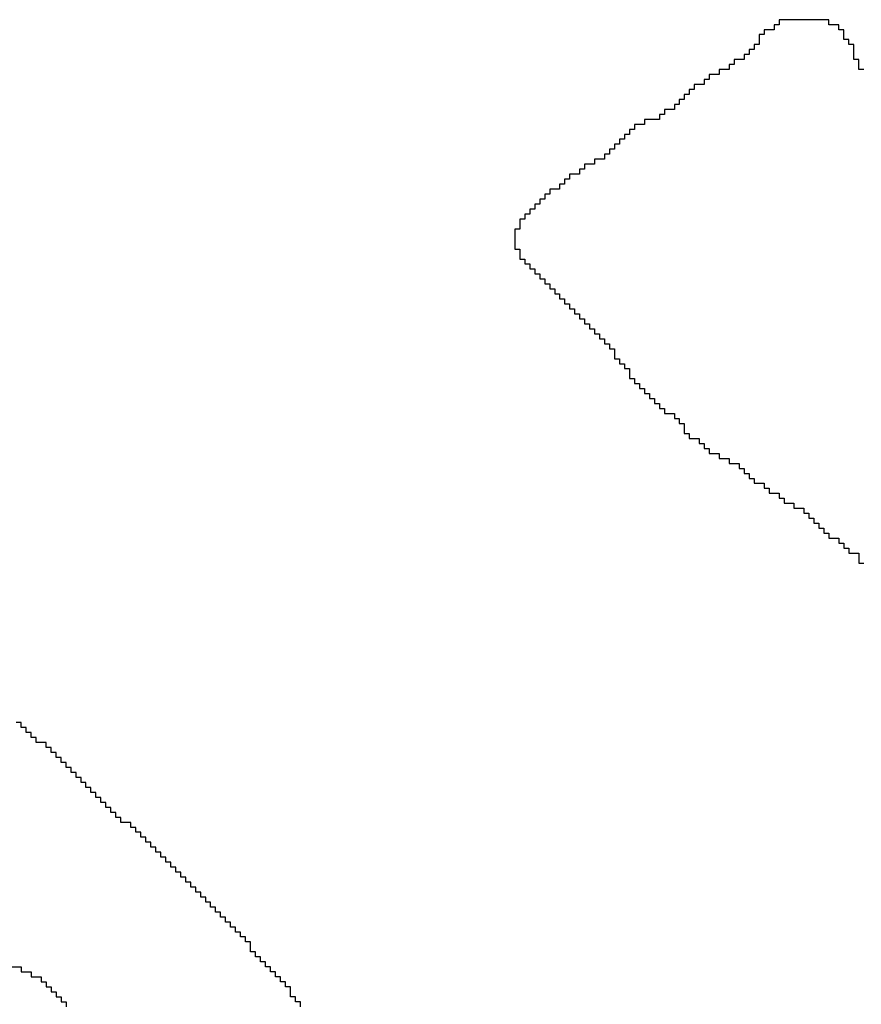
# Model space of a CAD drawing. Header units: millimetres. Extents: x 9.4 to 105.2, y 7.6 to 67.1.
# Tile 94 of 152: x 84.617 to 84.951, y 22.257 to 22.647. Entities that reach past the tile are written whole.
import ezdxf

# ---------------------------------------------------------------- set-up
doc = ezdxf.new("R2010")
doc.units = ezdxf.units.MM
doc.layers.add('BottomOverlay', color=54, linetype='Continuous')

msp = doc.modelspace()

# ---------------------------------------------------------------- linework, layer by layer
at = {"layer": 'BottomOverlay'}
for p, q in [((84.93774, 22.64742), (84.91797, 22.64742)), ((84.91797, 22.64742), (84.91797, 22.64544)), ((84.93774, 22.64544), (84.93774, 22.64742)), ((84.916, 22.64346), (84.91205, 22.64346)), ((84.91205, 22.64346), (84.91205, 22.64149)), ((84.91797, 22.64544), (84.916, 22.64544)), ((84.916, 22.64544), (84.916, 22.64346)), ((84.94169, 22.64544), (84.93774, 22.64544)), ((84.94169, 22.64346), (84.94169, 22.64544)), ((84.94367, 22.64346), (84.94169, 22.64346)), ((84.94367, 22.64149), (84.94367, 22.64346)), ((84.91205, 22.64149), (84.91007, 22.64149)), ((84.91007, 22.64149), (84.91007, 22.63951)), ((84.91007, 22.63951), (84.91007, 22.63754)), ((84.94367, 22.63951), (84.94367, 22.64149)), ((84.94564, 22.63951), (84.94367, 22.63951)), ((84.94564, 22.63754), (84.94564, 22.63951)), ((84.90809, 22.63556), (84.90611, 22.63556)), ((84.90611, 22.63556), (84.90611, 22.63358)), ((84.91007, 22.63754), (84.90809, 22.63754)), ((84.90809, 22.63754), (84.90809, 22.63556)), ((84.94762, 22.63754), (84.94564, 22.63754)), ((84.94762, 22.63556), (84.94762, 22.63754)), ((84.94762, 22.63358), (84.94762, 22.63556)), ((84.90414, 22.63161), (84.90019, 22.63161)), ((84.90019, 22.63161), (84.90019, 22.62963)), ((84.90611, 22.63358), (84.90414, 22.63358)), ((84.90414, 22.63358), (84.90414, 22.63161)), ((84.94762, 22.63161), (84.94762, 22.63358)), ((84.94959, 22.63161), (84.94762, 22.63161)), ((84.94959, 22.62963), (84.94959, 22.63161)), ((84.89821, 22.62765), (84.89426, 22.62765)), ((84.89426, 22.62765), (84.89426, 22.62568)), ((84.90019, 22.62963), (84.89821, 22.62963)), ((84.89821, 22.62963), (84.89821, 22.62765)), ((84.94959, 22.62765), (84.94959, 22.62963)), ((84.95157, 22.62765), (84.94959, 22.62765)), ((84.89031, 22.6237), (84.88833, 22.6237)), ((84.88833, 22.6237), (84.88833, 22.62173)), ((84.89426, 22.62568), (84.89031, 22.62568)), ((84.89031, 22.62568), (84.89031, 22.6237)), ((84.88438, 22.61975), (84.8824, 22.61975)), ((84.8824, 22.61975), (84.8824, 22.61777)), ((84.88833, 22.62173), (84.88438, 22.62173)), ((84.88438, 22.62173), (84.88438, 22.61975)), ((84.88042, 22.6158), (84.87845, 22.6158)), ((84.87845, 22.6158), (84.87845, 22.61382)), ((84.8824, 22.61777), (84.88042, 22.61777)), ((84.88042, 22.61777), (84.88042, 22.6158)), ((84.87647, 22.61184), (84.87252, 22.61184)), ((84.87252, 22.61184), (84.87252, 22.60987)), ((84.87845, 22.61382), (84.87647, 22.61382)), ((84.87647, 22.61382), (84.87647, 22.61184)), ((84.87054, 22.60789), (84.86461, 22.60789)), ((84.86461, 22.60789), (84.86461, 22.60591)), ((84.87252, 22.60987), (84.87054, 22.60987)), ((84.87054, 22.60987), (84.87054, 22.60789)), ((84.86066, 22.60394), (84.85868, 22.60394)), ((84.85868, 22.60394), (84.85868, 22.60196)), ((84.86461, 22.60591), (84.86066, 22.60591)), ((84.86066, 22.60591), (84.86066, 22.60394)), ((84.85671, 22.59999), (84.85473, 22.59999)), ((84.85473, 22.59999), (84.85473, 22.59801)), ((84.85868, 22.60196), (84.85671, 22.60196)), ((84.85671, 22.60196), (84.85671, 22.59999)), ((84.85275, 22.59603), (84.85078, 22.59603)), ((84.85078, 22.59603), (84.85078, 22.59406)), ((84.85473, 22.59801), (84.85275, 22.59801)), ((84.85275, 22.59801), (84.85275, 22.59603)), ((84.8488, 22.59208), (84.84485, 22.59208)), ((84.84485, 22.59208), (84.84485, 22.5901)), ((84.85078, 22.59406), (84.8488, 22.59406)), ((84.8488, 22.59406), (84.8488, 22.59208)), ((84.8409, 22.58813), (84.83892, 22.58813)), ((84.83892, 22.58813), (84.83892, 22.58615)), ((84.84485, 22.5901), (84.8409, 22.5901)), ((84.8409, 22.5901), (84.8409, 22.58813)), ((84.83497, 22.58417), (84.83299, 22.58417)), ((84.83299, 22.58417), (84.83299, 22.5822)), ((84.83892, 22.58615), (84.83497, 22.58615)), ((84.83497, 22.58615), (84.83497, 22.58417)), ((84.83101, 22.58022), (84.82706, 22.58022)), ((84.82706, 22.58022), (84.82706, 22.57825)), ((84.83299, 22.5822), (84.83101, 22.5822)), ((84.83101, 22.5822), (84.83101, 22.58022)), ((84.82706, 22.57825), (84.82509, 22.57825)), ((84.82509, 22.57825), (84.82509, 22.57627)), ((84.82311, 22.57429), (84.82113, 22.57429)), ((84.82113, 22.57429), (84.82113, 22.57232)), ((84.82509, 22.57627), (84.82311, 22.57627)), ((84.82311, 22.57627), (84.82311, 22.57429)), ((84.81916, 22.57034), (84.81718, 22.57034)), ((84.81718, 22.57034), (84.81718, 22.56836)), ((84.82113, 22.57232), (84.81916, 22.57232)), ((84.81916, 22.57232), (84.81916, 22.57034)), ((84.81718, 22.56836), (84.81521, 22.56836)), ((84.81521, 22.56836), (84.81521, 22.56639)), ((84.81521, 22.56639), (84.81521, 22.56441)), ((84.81521, 22.56441), (84.81323, 22.56441)), ((84.81323, 22.56441), (84.81323, 22.56244)), ((84.81323, 22.56244), (84.81323, 22.56046)), ((84.81323, 22.56046), (84.81323, 22.55848)), ((84.81323, 22.55848), (84.81323, 22.55651)), ((84.81323, 22.55651), (84.81521, 22.55651)), ((84.81521, 22.55651), (84.81521, 22.55453)), ((84.81521, 22.55453), (84.81521, 22.55255)), ((84.81521, 22.55255), (84.81718, 22.55255)), ((84.81718, 22.55255), (84.81718, 22.55058)), ((84.81718, 22.55058), (84.81916, 22.55058)), ((84.81916, 22.55058), (84.81916, 22.5486)), ((84.81916, 22.5486), (84.82113, 22.5486)), ((84.82113, 22.5486), (84.82113, 22.54662)), ((84.82113, 22.54662), (84.82311, 22.54662)), ((84.82311, 22.54662), (84.82311, 22.54465)), ((84.82311, 22.54465), (84.82509, 22.54465)), ((84.82509, 22.54465), (84.82509, 22.54267)), ((84.82509, 22.54267), (84.82706, 22.54267)), ((84.82706, 22.54267), (84.82706, 22.5407)), ((84.82706, 22.5407), (84.82904, 22.5407)), ((84.82904, 22.5407), (84.82904, 22.53872)), ((84.82904, 22.53872), (84.83101, 22.53872)), ((84.83101, 22.53872), (84.83101, 22.53674)), ((84.83101, 22.53674), (84.83299, 22.53674)), ((84.83299, 22.53674), (84.83299, 22.53477)), ((84.83299, 22.53477), (84.83497, 22.53477)), ((84.83497, 22.53477), (84.83497, 22.53279)), ((84.83497, 22.53279), (84.83694, 22.53279)), ((84.83694, 22.53279), (84.83694, 22.53081)), ((84.83694, 22.53081), (84.83892, 22.53081)), ((84.83892, 22.53081), (84.83892, 22.52884)), ((84.83892, 22.52884), (84.8409, 22.52884)), ((84.8409, 22.52884), (84.8409, 22.52686)), ((84.8409, 22.52686), (84.84287, 22.52686)), ((84.84287, 22.52686), (84.84287, 22.52489)), ((84.84287, 22.52489), (84.84485, 22.52489)), ((84.84485, 22.52489), (84.84485, 22.52291)), ((84.84485, 22.52291), (84.84683, 22.52291)), ((84.84683, 22.52291), (84.84683, 22.52093)), ((84.84683, 22.52093), (84.8488, 22.52093)), ((84.8488, 22.52093), (84.8488, 22.51896)), ((84.8488, 22.51896), (84.85078, 22.51896)), ((84.85078, 22.51896), (84.85078, 22.51698)), ((84.85078, 22.51698), (84.85275, 22.51698)), ((84.85275, 22.51698), (84.85275, 22.515)), ((84.85275, 22.515), (84.85275, 22.51303)), ((84.85275, 22.51303), (84.85473, 22.51303)), ((84.85473, 22.51303), (84.85473, 22.51105)), ((84.85473, 22.51105), (84.85671, 22.51105)), ((84.85671, 22.51105), (84.85671, 22.50908)), ((84.85671, 22.50908), (84.85868, 22.50908)), ((84.85868, 22.50908), (84.85868, 22.5071)), ((84.85868, 22.5071), (84.85868, 22.50512)), ((84.85868, 22.50512), (84.86066, 22.50512)), ((84.86066, 22.50512), (84.86066, 22.50315)), ((84.86066, 22.50315), (84.86264, 22.50315)), ((84.86264, 22.50315), (84.86264, 22.50117)), ((84.86264, 22.50117), (84.86461, 22.50117)), ((84.86461, 22.50117), (84.86461, 22.49919)), ((84.86461, 22.49919), (84.86659, 22.49919)), ((84.86659, 22.49919), (84.86659, 22.49722)), ((84.86659, 22.49722), (84.86857, 22.49722)), ((84.86857, 22.49722), (84.86857, 22.49524)), ((84.86857, 22.49524), (84.87054, 22.49524)), ((84.87054, 22.49524), (84.87054, 22.49326)), ((84.87054, 22.49326), (84.87252, 22.49326)), ((84.87252, 22.49326), (84.87252, 22.49129)), ((84.87252, 22.49129), (84.87647, 22.49129)), ((84.87647, 22.49129), (84.87647, 22.48931)), ((84.87647, 22.48931), (84.87845, 22.48931)), ((84.87845, 22.48931), (84.87845, 22.48734)), ((84.87845, 22.48734), (84.88042, 22.48734)), ((84.88042, 22.48734), (84.88042, 22.48536)), ((84.88042, 22.48536), (84.88042, 22.48338)), ((84.88042, 22.48338), (84.8824, 22.48338)), ((84.8824, 22.48338), (84.8824, 22.48141)), ((84.8824, 22.48141), (84.88635, 22.48141)), ((84.88635, 22.48141), (84.88635, 22.47943)), ((84.88635, 22.47943), (84.88833, 22.47943)), ((84.88833, 22.47943), (84.88833, 22.47745)), ((84.88833, 22.47745), (84.89031, 22.47745)), ((84.89031, 22.47745), (84.89031, 22.47548)), ((84.89031, 22.47548), (84.89426, 22.47548)), ((84.89426, 22.47548), (84.89426, 22.4735)), ((84.89426, 22.4735), (84.89821, 22.4735)), ((84.89821, 22.4735), (84.89821, 22.47152)), ((84.89821, 22.47152), (84.90216, 22.47152)), ((84.90216, 22.47152), (84.90216, 22.46955)), ((84.90216, 22.46955), (84.90414, 22.46955)), ((84.90414, 22.46955), (84.90414, 22.46757)), ((84.90414, 22.46757), (84.90611, 22.46757)), ((84.90611, 22.46757), (84.90611, 22.4656)), ((84.90611, 22.4656), (84.90809, 22.4656)), ((84.90809, 22.4656), (84.90809, 22.46362)), ((84.90809, 22.46362), (84.91205, 22.46362)), ((84.91205, 22.46362), (84.91205, 22.46164)), ((84.91205, 22.46164), (84.91402, 22.46164)), ((84.91402, 22.46164), (84.91402, 22.45967)), ((84.91402, 22.45967), (84.91797, 22.45967)), ((84.91797, 22.45967), (84.91797, 22.45769)), ((84.91797, 22.45769), (84.91995, 22.45769)), ((84.91995, 22.45769), (84.91995, 22.45571)), ((84.91995, 22.45571), (84.9239, 22.45571)), ((84.9239, 22.45571), (84.9239, 22.45374)), ((84.9239, 22.45374), (84.92785, 22.45374)), ((84.92785, 22.45374), (84.92785, 22.45176)), ((84.92785, 22.45176), (84.92983, 22.45176)), ((84.92983, 22.45176), (84.92983, 22.44978)), ((84.92983, 22.44978), (84.93181, 22.44978)), ((84.93181, 22.44978), (84.93181, 22.44781)), ((84.93181, 22.44781), (84.93378, 22.44781)), ((84.93378, 22.44781), (84.93378, 22.44583)), ((84.93378, 22.44583), (84.93576, 22.44583)), ((84.93576, 22.44583), (84.93576, 22.44386)), ((84.93576, 22.44386), (84.93774, 22.44386)), ((84.93774, 22.44386), (84.93774, 22.44188)), ((84.93774, 22.44188), (84.94169, 22.44188)), ((84.94169, 22.44188), (84.94169, 22.4399)), ((84.94169, 22.4399), (84.94367, 22.4399)), ((84.94367, 22.4399), (84.94367, 22.43793)), ((84.94367, 22.43793), (84.94564, 22.43793)), ((84.94564, 22.43793), (84.94564, 22.43595)), ((84.94564, 22.43595), (84.94959, 22.43595)), ((84.94959, 22.43595), (84.94959, 22.43398)), ((84.94959, 22.43398), (84.94959, 22.432)), ((84.94959, 22.432), (84.95157, 22.432)), ((84.61757, 22.36876), (84.6156, 22.36876)), ((84.61757, 22.36678), (84.61757, 22.36876)), ((84.61955, 22.36678), (84.61757, 22.36678)), ((84.61955, 22.3648), (84.61955, 22.36678)), ((84.62152, 22.3648), (84.61955, 22.3648)), ((84.62152, 22.36283), (84.62152, 22.3648)), ((84.6235, 22.36283), (84.62152, 22.36283)), ((84.6235, 22.36085), (84.6235, 22.36283)), ((84.62745, 22.36085), (84.6235, 22.36085)), ((84.62745, 22.35888), (84.62745, 22.36085)), ((84.62943, 22.35888), (84.62745, 22.35888)), ((84.62943, 22.3569), (84.62943, 22.35888)), ((84.63141, 22.3569), (84.62943, 22.3569)), ((84.63141, 22.35492), (84.63141, 22.3569)), ((84.63338, 22.35492), (84.63141, 22.35492)), ((84.63338, 22.35294), (84.63338, 22.35492)), ((84.63536, 22.35294), (84.63338, 22.35294)), ((84.63536, 22.35097), (84.63536, 22.35294)), ((84.63734, 22.35097), (84.63536, 22.35097)), ((84.63734, 22.34899), (84.63734, 22.35097)), ((84.63931, 22.34899), (84.63734, 22.34899)), ((84.63931, 22.34702), (84.63931, 22.34899)), ((84.64129, 22.34702), (84.63931, 22.34702)), ((84.64129, 22.34504), (84.64129, 22.34702)), ((84.64326, 22.34504), (84.64129, 22.34504)), ((84.64326, 22.34306), (84.64326, 22.34504)), ((84.64524, 22.34306), (84.64326, 22.34306)), ((84.64524, 22.34109), (84.64524, 22.34306)), ((84.64722, 22.34109), (84.64524, 22.34109)), ((84.64722, 22.33911), (84.64722, 22.34109)), ((84.64919, 22.33911), (84.64722, 22.33911)), ((84.64919, 22.33714), (84.64919, 22.33911)), ((84.65117, 22.33714), (84.64919, 22.33714)), ((84.65117, 22.33516), (84.65117, 22.33714)), ((84.65315, 22.33516), (84.65117, 22.33516)), ((84.65315, 22.33318), (84.65315, 22.33516)), ((84.65512, 22.33318), (84.65315, 22.33318)), ((84.65512, 22.33121), (84.65512, 22.33318)), ((84.6571, 22.33121), (84.65512, 22.33121)), ((84.6571, 22.32923), (84.6571, 22.33121)), ((84.66105, 22.32923), (84.6571, 22.32923)), ((84.66105, 22.32725), (84.66105, 22.32923)), ((84.66303, 22.32725), (84.66105, 22.32725)), ((84.66303, 22.32528), (84.66303, 22.32725)), ((84.665, 22.32528), (84.66303, 22.32528)), ((84.665, 22.3233), (84.665, 22.32528)), ((84.66698, 22.3233), (84.665, 22.3233)), ((84.66698, 22.32132), (84.66698, 22.3233)), ((84.66896, 22.32132), (84.66698, 22.32132)), ((84.66896, 22.31935), (84.66896, 22.32132)), ((84.67093, 22.31935), (84.66896, 22.31935)), ((84.67093, 22.31737), (84.67093, 22.31935)), ((84.67291, 22.31737), (84.67093, 22.31737)), ((84.67291, 22.3154), (84.67291, 22.31737)), ((84.67489, 22.3154), (84.67291, 22.3154)), ((84.67489, 22.31342), (84.67489, 22.3154)), ((84.67686, 22.31342), (84.67489, 22.31342)), ((84.67686, 22.31144), (84.67686, 22.31342)), ((84.67884, 22.31144), (84.67686, 22.31144)), ((84.67884, 22.30947), (84.67884, 22.31144)), ((84.68082, 22.30947), (84.67884, 22.30947)), ((84.68082, 22.30749), (84.68082, 22.30947)), ((84.68279, 22.30749), (84.68082, 22.30749)), ((84.68279, 22.30551), (84.68279, 22.30749)), ((84.68477, 22.30551), (84.68279, 22.30551)), ((84.68477, 22.30354), (84.68477, 22.30551)), ((84.68674, 22.30354), (84.68477, 22.30354)), ((84.68674, 22.30156), (84.68674, 22.30354)), ((84.68872, 22.30156), (84.68674, 22.30156)), ((84.68872, 22.29958), (84.68872, 22.30156)), ((84.6907, 22.29958), (84.68872, 22.29958)), ((84.6907, 22.29761), (84.6907, 22.29958)), ((84.69267, 22.29761), (84.6907, 22.29761)), ((84.69267, 22.29563), (84.69267, 22.29761)), ((84.69465, 22.29563), (84.69267, 22.29563)), ((84.69465, 22.29366), (84.69465, 22.29563)), ((84.69663, 22.29366), (84.69465, 22.29366)), ((84.69663, 22.29168), (84.69663, 22.29366)), ((84.6986, 22.29168), (84.69663, 22.29168)), ((84.6986, 22.2897), (84.6986, 22.29168)), ((84.70058, 22.2897), (84.6986, 22.2897)), ((84.70058, 22.28773), (84.70058, 22.2897)), ((84.70255, 22.28773), (84.70058, 22.28773)), ((84.70255, 22.28575), (84.70255, 22.28773)), ((84.70453, 22.28575), (84.70255, 22.28575)), ((84.70453, 22.28378), (84.70453, 22.28575)), ((84.70651, 22.28378), (84.70453, 22.28378)), ((84.70651, 22.2818), (84.70651, 22.28378)), ((84.70848, 22.2818), (84.70651, 22.2818)), ((84.70848, 22.27982), (84.70848, 22.2818)), ((84.70848, 22.27784), (84.70848, 22.27982)), ((84.71046, 22.27784), (84.70848, 22.27784)), ((84.71046, 22.27587), (84.71046, 22.27784)), ((84.71244, 22.27587), (84.71046, 22.27587)), ((84.71244, 22.27389), (84.71244, 22.27587)), ((84.60572, 22.27192), (84.61757, 22.27192)), ((84.61757, 22.27192), (84.61757, 22.26994)), ((84.71441, 22.27389), (84.71244, 22.27389)), ((84.71441, 22.27192), (84.71441, 22.27389)), ((84.71639, 22.27192), (84.71441, 22.27192)), ((84.71639, 22.26994), (84.71639, 22.27192)), ((84.61757, 22.26994), (84.62152, 22.26994)), ((84.62152, 22.26994), (84.62152, 22.26796)), ((84.62152, 22.26796), (84.62548, 22.26796)), ((84.62548, 22.26796), (84.62548, 22.26599)), ((84.71836, 22.26994), (84.71639, 22.26994)), ((84.71836, 22.26796), (84.71836, 22.26994)), ((84.72034, 22.26796), (84.71836, 22.26796)), ((84.72034, 22.26599), (84.72034, 22.26796)), ((84.62548, 22.26599), (84.62745, 22.26599)), ((84.62745, 22.26599), (84.62745, 22.26401)), ((84.72232, 22.26599), (84.72034, 22.26599)), ((84.72232, 22.26401), (84.72232, 22.26599)), ((84.62745, 22.26401), (84.62943, 22.26401)), ((84.62943, 22.26401), (84.62943, 22.26204)), ((84.62943, 22.26204), (84.63141, 22.26204)), ((84.63141, 22.26204), (84.63141, 22.26006)), ((84.72429, 22.26401), (84.72232, 22.26401)), ((84.72429, 22.26204), (84.72429, 22.26401)), ((84.72429, 22.26006), (84.72429, 22.26204)), ((84.63141, 22.26006), (84.63338, 22.26006)), ((84.63338, 22.26006), (84.63338, 22.25808)), ((84.63338, 22.25808), (84.63536, 22.25808)), ((84.63536, 22.25808), (84.63536, 22.2561)), ((84.72627, 22.26006), (84.72429, 22.26006)), ((84.72627, 22.25808), (84.72627, 22.26006)), ((84.72825, 22.25808), (84.72627, 22.25808)), ((84.72825, 22.2561), (84.72825, 22.25808))]:
    msp.add_line(p, q, dxfattribs=at)

doc.saveas('drawing.dxf')
